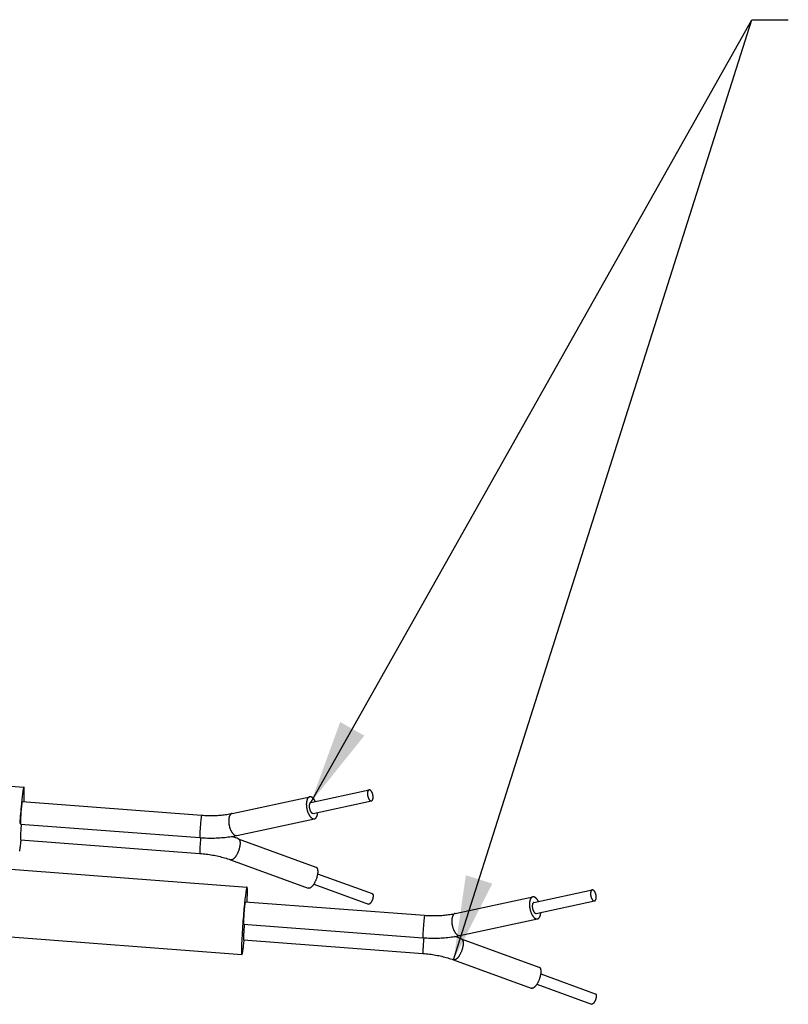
# Model space of a CAD drawing. Extents: x 0 to 1189, y 0 to 841.
# Tile 50 of 77: x 466 to 494, y 89 to 124. Entities that reach past the tile are written whole.
import ezdxf

# ---------------------------------------------------------------- set-up
doc = ezdxf.new("R2010")
doc.units = 0
doc.header["$LTSCALE"] = 65.395
doc.layers.get('0').update_dxf_attribs({"linetype": 'CONTINUOUS'})
doc.layers.add('mg_3d_BL7', color=7, linetype='CONTINUOUS')
doc.styles.get("Standard").update_dxf_attribs({"font": 'txt', "width": 0.8})
doc.dimstyles.get("Standard").update_dxf_attribs({"dimtxt": 3, "dimasz": 3, "dimexe": 2, "dimexo": 0, "dimtad": 1, "dimtxsty": 'STANDARD', "dimblk": '_ARROW_FILLED', "dimblk1": '_ARROW_FILLED', "dimblk2": '_ARROW_FILLED', "dimcen": 0.09, "dimazin": 3, "dimtol": 1, "dimtp": 0.01, "dimtm": 0.01, "dimtfac": 1, "dimtofl": 0, "dimtmove": 0, "dimatfit": 3, "dimtolj": 1})

# ---------------------------------------------------------------- blocks, each defined once
blk = doc.blocks.new('_ARROW_FILLED')
at = {"color": 0, "linetype": 'BYBLOCK'}
blk.add_solid([(0, 0), (-1, 0.167), (-1, -0.167)], dxfattribs=at)
blk = doc.blocks.new('MG_3D_BL7', base_point=(391.459, 121.842))
at = {"layer": 'mg_3d_BL7', "color": 2, "linetype": 'CONTINUOUS'}
for p, q in [((446.497, 98.599), (466.421, 97.089)), ((476.62, 96.546), (478.69, 96.989)), ((473.817, 96.151), (476.578, 96.742)), ((466.36, 96.572), (472.736, 96.088)), ((476.704, 96.155), (478.774, 96.598)), ((473.985, 95.369), (476.745, 95.959)), ((466.3, 95.774), (472.675, 95.291)), ((474.038, 95.254), (476.799, 94.245)), ((454.426, 95.042), (474.35, 93.533)), ((466.3, 95.214), (472.675, 94.731)), ((473.764, 94.503), (476.524, 93.493)), ((476.859, 94.01), (478.801, 93.3)), ((476.722, 93.634), (478.664, 92.924)), ((481.747, 92.594), (484.508, 93.185)), ((484.55, 92.99), (486.62, 93.433)), ((474.29, 93.015), (480.665, 92.532)), ((484.633, 92.599), (486.704, 93.042)), ((454.245, 92.649), (474.169, 91.14)), ((474.229, 92.217), (480.605, 91.734)), ((481.914, 91.812), (484.675, 92.403)), ((474.229, 91.657), (480.605, 91.174)), ((481.968, 91.697), (484.729, 90.688)), ((481.693, 90.946), (484.454, 89.937)), ((484.789, 90.453), (486.731, 89.744)), ((484.651, 90.078), (486.593, 89.368))]:
    blk.add_line(p, q, dxfattribs=at)
for points in [[(466.421, 97.089), (466.419, 97.089), (466.418, 97.089), (466.417, 97.088), (466.417, 97.087), (466.416, 97.086), (466.415, 97.085), (466.415, 97.083), (466.414, 97.082), (466.413, 97.081), (466.412, 97.077), (466.411, 97.073), (466.41, 97.07), (466.409, 97.066), (466.407, 97.062), (466.406, 97.058), (466.405, 97.054), (466.403, 97.047), (466.402, 97.04), (466.4, 97.032), (466.398, 97.025), (466.397, 97.017), (466.395, 97.009), (466.393, 96.994), (466.39, 96.979), (466.387, 96.963), (466.385, 96.948), (466.381, 96.922), (466.377, 96.896), (466.374, 96.87), (466.367, 96.824), (466.362, 96.778), (466.355, 96.722), (466.348, 96.666), (466.342, 96.61), (466.336, 96.554)], [(466.424, 96.567), (466.427, 96.621), (466.429, 96.676), (466.431, 96.73), (466.432, 96.784), (466.433, 96.829), (466.434, 96.874), (466.434, 96.899), (466.434, 96.925), (466.434, 96.95), (466.434, 96.965), (466.434, 96.98), (466.434, 96.995), (466.433, 97.01), (466.433, 97.017), (466.432, 97.025), (466.432, 97.032), (466.432, 97.039), (466.431, 97.046), (466.43, 97.053), (466.43, 97.058), (466.429, 97.062), (466.429, 97.066), (466.428, 97.069), (466.428, 97.073), (466.427, 97.076), (466.426, 97.08), (466.426, 97.081), (466.425, 97.083), (466.425, 97.084), (466.425, 97.086), (466.424, 97.087), (466.423, 97.088), (466.423, 97.088), (466.422, 97.089), (466.421, 97.089)], [(478.69, 96.989), (478.689, 96.989), (478.687, 96.988), (478.685, 96.988), (478.683, 96.987), (478.682, 96.987), (478.68, 96.986), (478.679, 96.985), (478.677, 96.984), (478.675, 96.983), (478.674, 96.982), (478.672, 96.981), (478.671, 96.98), (478.669, 96.979), (478.668, 96.977), (478.666, 96.976), (478.664, 96.974), (478.663, 96.973), (478.661, 96.971), (478.66, 96.969), (478.659, 96.967), (478.657, 96.965), (478.656, 96.964), (478.655, 96.962), (478.653, 96.96), (478.652, 96.958), (478.651, 96.956), (478.65, 96.954), (478.649, 96.952), (478.648, 96.95), (478.647, 96.947), (478.646, 96.945), (478.645, 96.943), (478.644, 96.94), (478.643, 96.936), (478.642, 96.933), (478.641, 96.93), (478.64, 96.926), (478.639, 96.923), (478.638, 96.919), (478.637, 96.916), (478.636, 96.912), (478.636, 96.909), (478.635, 96.905), (478.634, 96.902), (478.634, 96.898), (478.633, 96.895), (478.633, 96.891), (478.633, 96.888)], [(478.832, 96.7), (478.833, 96.708), (478.833, 96.717), (478.833, 96.725), (478.833, 96.734), (478.833, 96.742), (478.833, 96.751), (478.832, 96.76), (478.831, 96.768), (478.831, 96.777), (478.829, 96.785), (478.828, 96.794), (478.827, 96.802), (478.825, 96.811), (478.823, 96.82), (478.821, 96.828), (478.819, 96.837), (478.816, 96.845), (478.814, 96.854), (478.811, 96.862), (478.808, 96.87), (478.805, 96.878), (478.802, 96.886), (478.798, 96.894), (478.794, 96.902), (478.791, 96.909), (478.787, 96.916), (478.783, 96.923), (478.779, 96.93), (478.775, 96.936), (478.77, 96.942), (478.768, 96.946), (478.765, 96.95), (478.762, 96.954), (478.758, 96.958), (478.755, 96.961), (478.751, 96.965), (478.748, 96.968), (478.744, 96.971), (478.741, 96.973), (478.739, 96.975), (478.736, 96.977), (478.733, 96.979), (478.73, 96.981), (478.727, 96.982), (478.724, 96.984), (478.721, 96.985), (478.718, 96.986), (478.715, 96.988), (478.712, 96.988), (478.709, 96.989), (478.706, 96.99), (478.703, 96.99), (478.7, 96.99), (478.697, 96.99), (478.693, 96.99), (478.69, 96.989)], [(476.578, 96.742), (476.574, 96.741), (476.571, 96.74), (476.568, 96.739), (476.564, 96.738), (476.561, 96.736), (476.558, 96.735), (476.554, 96.733), (476.551, 96.731), (476.548, 96.729), (476.545, 96.727), (476.542, 96.725), (476.539, 96.723), (476.536, 96.721), (476.533, 96.718), (476.529, 96.715), (476.526, 96.711), (476.523, 96.708), (476.52, 96.705), (476.517, 96.701), (476.514, 96.697), (476.512, 96.694), (476.509, 96.69), (476.506, 96.686), (476.504, 96.682), (476.502, 96.678), (476.499, 96.673), (476.496, 96.667), (476.493, 96.662), (476.491, 96.656), (476.488, 96.651), (476.486, 96.645), (476.484, 96.64), (476.482, 96.634), (476.48, 96.628), (476.478, 96.622), (476.477, 96.616), (476.475, 96.609), (476.473, 96.601), (476.471, 96.593), (476.469, 96.586), (476.468, 96.578), (476.467, 96.57), (476.465, 96.562), (476.464, 96.555), (476.463, 96.547), (476.462, 96.539)], [(476.779, 96.58), (476.775, 96.588), (476.771, 96.596), (476.767, 96.604), (476.762, 96.611), (476.758, 96.619), (476.753, 96.626), (476.748, 96.634), (476.743, 96.641), (476.738, 96.648), (476.733, 96.655), (476.728, 96.661), (476.724, 96.666), (476.719, 96.672), (476.714, 96.677), (476.71, 96.683), (476.705, 96.688), (476.699, 96.693), (476.694, 96.698), (476.69, 96.701), (476.686, 96.705), (476.682, 96.709), (476.678, 96.712), (476.673, 96.715), (476.669, 96.718), (476.664, 96.721), (476.66, 96.724), (476.655, 96.727), (476.651, 96.729), (476.648, 96.731), (476.644, 96.732), (476.64, 96.734), (476.637, 96.736), (476.633, 96.737), (476.629, 96.738), (476.625, 96.739), (476.621, 96.74), (476.617, 96.741), (476.613, 96.742), (476.609, 96.743), (476.605, 96.743), (476.601, 96.743), (476.597, 96.744), (476.594, 96.744), (476.59, 96.743), (476.586, 96.743), (476.582, 96.742), (476.578, 96.742)], [(478.633, 96.888), (478.632, 96.879), (478.631, 96.871), (478.631, 96.862), (478.631, 96.854), (478.631, 96.845), (478.632, 96.837), (478.632, 96.828), (478.633, 96.819), (478.634, 96.811), (478.635, 96.802), (478.636, 96.794), (478.638, 96.785), (478.64, 96.777), (478.641, 96.768), (478.644, 96.759), (478.646, 96.751), (478.648, 96.742), (478.651, 96.734), (478.653, 96.726), (478.656, 96.717), (478.66, 96.709), (478.663, 96.701), (478.667, 96.693), (478.67, 96.685), (478.674, 96.678), (478.678, 96.671), (478.681, 96.665), (478.685, 96.658), (478.69, 96.651), (478.694, 96.645), (478.697, 96.641), (478.7, 96.637), (478.703, 96.634), (478.706, 96.63), (478.709, 96.626), (478.713, 96.623), (478.717, 96.619), (478.721, 96.616), (478.723, 96.614), (478.726, 96.612), (478.729, 96.61), (478.731, 96.608), (478.734, 96.607), (478.737, 96.605), (478.74, 96.604), (478.743, 96.602), (478.746, 96.601), (478.749, 96.6), (478.752, 96.599), (478.755, 96.598), (478.759, 96.598), (478.762, 96.597), (478.765, 96.597), (478.768, 96.597), (478.771, 96.598), (478.774, 96.598)], [(478.774, 96.598), (478.776, 96.599), (478.778, 96.599), (478.779, 96.6), (478.781, 96.6), (478.783, 96.601), (478.784, 96.602), (478.786, 96.603), (478.788, 96.603), (478.789, 96.604), (478.791, 96.605), (478.792, 96.606), (478.794, 96.608), (478.795, 96.609), (478.797, 96.61), (478.798, 96.612), (478.8, 96.613), (478.802, 96.615), (478.803, 96.617), (478.805, 96.618), (478.806, 96.62), (478.807, 96.622), (478.809, 96.624), (478.81, 96.626), (478.811, 96.628), (478.812, 96.63), (478.813, 96.632), (478.814, 96.634), (478.815, 96.636), (478.816, 96.638), (478.817, 96.64), (478.818, 96.642), (478.819, 96.644), (478.82, 96.648), (478.822, 96.651), (478.823, 96.654), (478.824, 96.658), (478.825, 96.661), (478.826, 96.665), (478.827, 96.668), (478.827, 96.672), (478.828, 96.675), (478.829, 96.679), (478.83, 96.682), (478.83, 96.686), (478.831, 96.689), (478.831, 96.693), (478.831, 96.696), (478.832, 96.7)], [(466.33, 96.373), (466.325, 96.323), (466.321, 96.273), (466.316, 96.223), (466.312, 96.173), (466.309, 96.122), (466.305, 96.07), (466.302, 96.022), (466.3, 95.974), (466.298, 95.947), (466.297, 95.919), (466.296, 95.891), (466.296, 95.874), (466.295, 95.857), (466.295, 95.842), (466.295, 95.828), (466.295, 95.82), (466.295, 95.812), (466.295, 95.805), (466.295, 95.8), (466.296, 95.796), (466.296, 95.792), (466.296, 95.788), (466.296, 95.785), (466.297, 95.783), (466.297, 95.781), (466.297, 95.779), (466.298, 95.777), (466.298, 95.777), (466.298, 95.776), (466.298, 95.775), (466.299, 95.774), (466.299, 95.774), (466.3, 95.774)], [(466.36, 96.572), (466.36, 96.572), (466.359, 96.571), (466.359, 96.571), (466.359, 96.571), (466.358, 96.57), (466.358, 96.57), (466.358, 96.569), (466.358, 96.569), (466.358, 96.568), (466.357, 96.567), (466.357, 96.565), (466.356, 96.564), (466.356, 96.563), (466.355, 96.561), (466.355, 96.56), (466.355, 96.558), (466.354, 96.556), (466.353, 96.553), (466.353, 96.55), (466.352, 96.547), (466.352, 96.544), (466.351, 96.542), (466.35, 96.536), (466.349, 96.53), (466.348, 96.524), (466.347, 96.519), (466.346, 96.509), (466.345, 96.499), (466.343, 96.49), (466.341, 96.472), (466.339, 96.455), (466.336, 96.435), (466.334, 96.414), (466.33, 96.373)], [(476.462, 96.539), (476.461, 96.522), (476.46, 96.505), (476.459, 96.488), (476.459, 96.47), (476.46, 96.453), (476.46, 96.436), (476.462, 96.419), (476.463, 96.402), (476.465, 96.385), (476.467, 96.368), (476.47, 96.351), (476.473, 96.334), (476.477, 96.316), (476.48, 96.298), (476.485, 96.281), (476.489, 96.263), (476.494, 96.246), (476.5, 96.229), (476.505, 96.213), (476.511, 96.197), (476.517, 96.18), (476.524, 96.165), (476.531, 96.149), (476.538, 96.133), (476.544, 96.121), (476.55, 96.11), (476.557, 96.098), (476.563, 96.087), (476.57, 96.075), (476.578, 96.064), (476.585, 96.053), (476.592, 96.044), (476.599, 96.036), (476.606, 96.027), (476.614, 96.019), (476.622, 96.011), (476.63, 96.003), (476.638, 95.995), (476.644, 95.991), (476.649, 95.987), (476.655, 95.982), (476.661, 95.978), (476.667, 95.975), (476.673, 95.971), (476.68, 95.968), (476.686, 95.966), (476.693, 95.963), (476.699, 95.962), (476.704, 95.96), (476.71, 95.959), (476.716, 95.958), (476.722, 95.958), (476.728, 95.958), (476.734, 95.958), (476.74, 95.958), (476.745, 95.959)], [(476.562, 96.445), (476.561, 96.436), (476.561, 96.428), (476.561, 96.419), (476.561, 96.411), (476.561, 96.402), (476.561, 96.393), (476.562, 96.385), (476.562, 96.376), (476.563, 96.368), (476.565, 96.359), (476.566, 96.351), (476.567, 96.342), (476.569, 96.333), (476.571, 96.325), (476.573, 96.316), (476.575, 96.308), (476.578, 96.299), (476.58, 96.291), (476.583, 96.283), (476.586, 96.274), (476.589, 96.266), (476.592, 96.258), (476.596, 96.25), (476.6, 96.242), (476.603, 96.235), (476.607, 96.228), (476.611, 96.221), (476.615, 96.215), (476.619, 96.208), (476.623, 96.202), (476.626, 96.198), (476.629, 96.194), (476.632, 96.19), (476.636, 96.187), (476.639, 96.183), (476.642, 96.18), (476.646, 96.176), (476.65, 96.173), (476.653, 96.171), (476.655, 96.169), (476.658, 96.167), (476.661, 96.165), (476.664, 96.164), (476.667, 96.162), (476.67, 96.161), (476.673, 96.159), (476.676, 96.158), (476.679, 96.157), (476.682, 96.156), (476.685, 96.155), (476.688, 96.155), (476.691, 96.154), (476.694, 96.154), (476.697, 96.154), (476.7, 96.155), (476.704, 96.155)], [(476.62, 96.546), (476.618, 96.546), (476.616, 96.545), (476.615, 96.545), (476.613, 96.544), (476.611, 96.543), (476.61, 96.543), (476.608, 96.542), (476.606, 96.541), (476.605, 96.54), (476.603, 96.539), (476.602, 96.538), (476.6, 96.537), (476.599, 96.536), (476.597, 96.534), (476.596, 96.533), (476.594, 96.531), (476.592, 96.529), (476.591, 96.528), (476.589, 96.526), (476.588, 96.524), (476.587, 96.522), (476.585, 96.52), (476.584, 96.519), (476.583, 96.517), (476.582, 96.515), (476.581, 96.513), (476.58, 96.511), (476.579, 96.508), (476.578, 96.506), (476.577, 96.504), (476.576, 96.502), (476.575, 96.5), (476.573, 96.497), (476.572, 96.493), (476.571, 96.49), (476.57, 96.487), (476.569, 96.483), (476.568, 96.48), (476.567, 96.476), (476.566, 96.473), (476.566, 96.469), (476.565, 96.466), (476.564, 96.462), (476.564, 96.459), (476.563, 96.455), (476.563, 96.452), (476.562, 96.448), (476.562, 96.445)], [(472.736, 96.088), (472.735, 96.088), (472.735, 96.088), (472.735, 96.088), (472.734, 96.088), (472.734, 96.087), (472.734, 96.087), (472.734, 96.086), (472.733, 96.086), (472.733, 96.085), (472.733, 96.084), (472.732, 96.082), (472.732, 96.081), (472.731, 96.08), (472.731, 96.078), (472.731, 96.077), (472.73, 96.075), (472.73, 96.073), (472.729, 96.07), (472.728, 96.067), (472.728, 96.064), (472.727, 96.061), (472.727, 96.059), (472.726, 96.053), (472.725, 96.047), (472.724, 96.041), (472.723, 96.036), (472.722, 96.026), (472.72, 96.016), (472.719, 96.007), (472.717, 95.989), (472.715, 95.972), (472.712, 95.952), (472.71, 95.931), (472.706, 95.89)], [(472.736, 96.088), (472.792, 96.085), (472.848, 96.081), (472.905, 96.079), (472.961, 96.077), (473.017, 96.076), (473.074, 96.076), (473.13, 96.077), (473.187, 96.078), (473.243, 96.08), (473.299, 96.083), (473.347, 96.086), (473.394, 96.09), (473.442, 96.094), (473.489, 96.099), (473.536, 96.104), (473.583, 96.11), (473.63, 96.117), (473.677, 96.124), (473.724, 96.133), (473.771, 96.141), (473.817, 96.151)], [(473.702, 95.948), (473.7, 95.931), (473.699, 95.914), (473.699, 95.897), (473.699, 95.88), (473.699, 95.862), (473.7, 95.845), (473.701, 95.828), (473.702, 95.811), (473.704, 95.794), (473.707, 95.777), (473.709, 95.76), (473.712, 95.743), (473.716, 95.725), (473.72, 95.708), (473.724, 95.69), (473.728, 95.673), (473.733, 95.655), (473.739, 95.638), (473.744, 95.622), (473.75, 95.606), (473.756, 95.59), (473.763, 95.574), (473.77, 95.558), (473.777, 95.542), (473.783, 95.531), (473.789, 95.519), (473.796, 95.507), (473.803, 95.496), (473.81, 95.485), (473.817, 95.473), (473.825, 95.463), (473.831, 95.454), (473.838, 95.445), (473.846, 95.436), (473.853, 95.428), (473.861, 95.42), (473.869, 95.412), (473.878, 95.405), (473.883, 95.4), (473.889, 95.396), (473.894, 95.392), (473.9, 95.388), (473.906, 95.384), (473.913, 95.381), (473.919, 95.378), (473.926, 95.375), (473.932, 95.372), (473.938, 95.371), (473.944, 95.369), (473.95, 95.368), (473.955, 95.367), (473.961, 95.367), (473.967, 95.367), (473.973, 95.367), (473.979, 95.368), (473.985, 95.369)], [(473.817, 96.151), (473.814, 96.15), (473.81, 96.149), (473.807, 96.148), (473.803, 96.147), (473.8, 96.145), (473.797, 96.144), (473.794, 96.142), (473.79, 96.14), (473.787, 96.139), (473.784, 96.137), (473.781, 96.134), (473.778, 96.132), (473.775, 96.13), (473.772, 96.127), (473.769, 96.124), (473.765, 96.121), (473.762, 96.117), (473.759, 96.114), (473.756, 96.11), (473.753, 96.107), (473.751, 96.103), (473.748, 96.099), (473.746, 96.095), (473.743, 96.091), (473.741, 96.087), (473.738, 96.082), (473.735, 96.077), (473.733, 96.071), (473.73, 96.066), (473.728, 96.06), (473.725, 96.054), (473.723, 96.049), (473.721, 96.043), (473.719, 96.037), (473.718, 96.031), (473.716, 96.026), (473.714, 96.018), (473.712, 96.01), (473.71, 96.003), (473.709, 95.995), (473.707, 95.987), (473.706, 95.979), (473.705, 95.972), (473.704, 95.964), (473.703, 95.956), (473.702, 95.948)], [(476.745, 95.959), (476.749, 95.96), (476.752, 95.961), (476.756, 95.962), (476.759, 95.964), (476.763, 95.965), (476.766, 95.967), (476.769, 95.968), (476.772, 95.97), (476.775, 95.972), (476.778, 95.974), (476.781, 95.976), (476.784, 95.978), (476.787, 95.98), (476.791, 95.983), (476.794, 95.987), (476.797, 95.99), (476.8, 95.993), (476.803, 95.997), (476.806, 96), (476.809, 96.004), (476.812, 96.008), (476.814, 96.011), (476.817, 96.015), (476.819, 96.019), (476.822, 96.023), (476.825, 96.028), (476.827, 96.034), (476.83, 96.039), (476.833, 96.045), (476.835, 96.05), (476.837, 96.056), (476.839, 96.062), (476.841, 96.067), (476.843, 96.073), (476.845, 96.079), (476.847, 96.085), (476.849, 96.093), (476.851, 96.1), (476.852, 96.108), (476.854, 96.116), (476.855, 96.123), (476.857, 96.131), (476.858, 96.139), (476.859, 96.147), (476.86, 96.155), (476.861, 96.162)], [(466.319, 95.696), (466.315, 95.652), (466.312, 95.608), (466.309, 95.564), (466.306, 95.52), (466.303, 95.479), (466.301, 95.437), (466.299, 95.4), (466.297, 95.362), (466.297, 95.342), (466.296, 95.321), (466.295, 95.3), (466.295, 95.284), (466.295, 95.269), (466.295, 95.253), (466.295, 95.245), (466.296, 95.236), (466.296, 95.232), (466.296, 95.228), (466.297, 95.224), (466.297, 95.222), (466.297, 95.22), (466.297, 95.218), (466.298, 95.216), (466.298, 95.216), (466.298, 95.215), (466.299, 95.214), (466.299, 95.214), (466.3, 95.214)], [(472.706, 95.89), (472.701, 95.84), (472.696, 95.79), (472.692, 95.74), (472.688, 95.69), (472.684, 95.639), (472.681, 95.587), (472.678, 95.539), (472.675, 95.491), (472.674, 95.463), (472.673, 95.436), (472.672, 95.408), (472.671, 95.391), (472.671, 95.374), (472.671, 95.359), (472.671, 95.345), (472.671, 95.337), (472.671, 95.329), (472.671, 95.322), (472.671, 95.317), (472.671, 95.313), (472.672, 95.309), (472.672, 95.305), (472.672, 95.302), (472.672, 95.3), (472.673, 95.297), (472.673, 95.294), (472.673, 95.294), (472.674, 95.293), (472.674, 95.292), (472.674, 95.291), (472.675, 95.291), (472.675, 95.291)], [(472.7, 95.27), (472.696, 95.223), (472.692, 95.176), (472.688, 95.128), (472.684, 95.081), (472.681, 95.035), (472.678, 94.988), (472.676, 94.946), (472.674, 94.903), (472.673, 94.879), (472.672, 94.855), (472.671, 94.831), (472.671, 94.813), (472.671, 94.795), (472.671, 94.777), (472.671, 94.767), (472.671, 94.757), (472.671, 94.752), (472.672, 94.747), (472.672, 94.743), (472.672, 94.741), (472.673, 94.738), (472.673, 94.736), (472.673, 94.734), (472.674, 94.733), (472.674, 94.732), (472.674, 94.731), (472.675, 94.731), (472.675, 94.731)], [(472.675, 95.291), (472.743, 95.286), (472.811, 95.282), (472.879, 95.279), (472.947, 95.277), (473.015, 95.276), (473.076, 95.276), (473.137, 95.277), (473.198, 95.278), (473.259, 95.28), (473.32, 95.283), (473.381, 95.286), (473.442, 95.291), (473.503, 95.296), (473.563, 95.302), (473.624, 95.309), (473.685, 95.316), (473.745, 95.325), (473.805, 95.335), (473.865, 95.345), (473.925, 95.356), (473.985, 95.369)], [(474.038, 95.254), (474.041, 95.253), (474.044, 95.251), (474.047, 95.25), (474.05, 95.248), (474.052, 95.247), (474.055, 95.245), (474.057, 95.243), (474.06, 95.241), (474.062, 95.238), (474.064, 95.236), (474.067, 95.234), (474.069, 95.231), (474.071, 95.229), (474.073, 95.226), (474.075, 95.222), (474.077, 95.219), (474.079, 95.216), (474.081, 95.212), (474.083, 95.208), (474.085, 95.205), (474.086, 95.201), (474.088, 95.197), (474.089, 95.194), (474.09, 95.19), (474.091, 95.186), (474.093, 95.182), (474.094, 95.176), (474.096, 95.17), (474.097, 95.165), (474.098, 95.159), (474.099, 95.153), (474.1, 95.147), (474.101, 95.141), (474.101, 95.135), (474.102, 95.129), (474.102, 95.123), (474.103, 95.117), (474.103, 95.109), (474.103, 95.101), (474.103, 95.093), (474.103, 95.085), (474.103, 95.076), (474.103, 95.068), (474.102, 95.06), (474.102, 95.052), (474.101, 95.044), (474.1, 95.036)], [(466.27, 94.807), (466.272, 94.821), (466.276, 94.844), (466.279, 94.867), (466.283, 94.89), (466.286, 94.917), (466.29, 94.944), (466.294, 94.972), (466.3, 95.022), (466.306, 95.072), (466.312, 95.122), (466.317, 95.172)], [(474.1, 95.036), (474.098, 95.018), (474.096, 95), (474.093, 94.981), (474.089, 94.963), (474.085, 94.945), (474.081, 94.927), (474.076, 94.909), (474.071, 94.891), (474.066, 94.873), (474.06, 94.856), (474.054, 94.838), (474.047, 94.818), (474.04, 94.798), (474.031, 94.778), (474.023, 94.759), (474.014, 94.739), (474.007, 94.724), (473.999, 94.709), (473.991, 94.694), (473.983, 94.68), (473.974, 94.665), (473.966, 94.651), (473.958, 94.638), (473.949, 94.626), (473.94, 94.614), (473.932, 94.602), (473.922, 94.59), (473.913, 94.579), (473.906, 94.571), (473.898, 94.563), (473.891, 94.555), (473.883, 94.548), (473.875, 94.541), (473.867, 94.534), (473.859, 94.528), (473.854, 94.524), (473.848, 94.52), (473.843, 94.517), (473.837, 94.514), (473.832, 94.511), (473.826, 94.508), (473.82, 94.505), (473.814, 94.503), (473.808, 94.502), (473.803, 94.501), (473.798, 94.5), (473.793, 94.499), (473.788, 94.499), (473.783, 94.499), (473.778, 94.499), (473.773, 94.5), (473.768, 94.501), (473.764, 94.503)], [(472.675, 94.731), (472.733, 94.726), (472.79, 94.721), (472.847, 94.714), (472.904, 94.707), (472.961, 94.7), (473.015, 94.692), (473.07, 94.683), (473.124, 94.673), (473.179, 94.663), (473.233, 94.652), (473.287, 94.641), (473.341, 94.629), (473.394, 94.616), (473.448, 94.602), (473.501, 94.587), (473.554, 94.572), (473.607, 94.556), (473.659, 94.539), (473.712, 94.521), (473.764, 94.503)], [(476.799, 94.245), (476.802, 94.244), (476.805, 94.242), (476.808, 94.241), (476.81, 94.239), (476.813, 94.237), (476.816, 94.236), (476.818, 94.234), (476.821, 94.232), (476.823, 94.229), (476.825, 94.227), (476.827, 94.225), (476.829, 94.222), (476.831, 94.22), (476.834, 94.217), (476.836, 94.213), (476.838, 94.21), (476.84, 94.206), (476.842, 94.203), (476.844, 94.199), (476.845, 94.196), (476.847, 94.192), (476.848, 94.188), (476.85, 94.184), (476.851, 94.181), (476.852, 94.177), (476.853, 94.173), (476.855, 94.167), (476.856, 94.161), (476.858, 94.155), (476.859, 94.149), (476.86, 94.144), (476.861, 94.138), (476.861, 94.132), (476.862, 94.126), (476.863, 94.12), (476.863, 94.114), (476.863, 94.107), (476.864, 94.099), (476.864, 94.091), (476.864, 94.083), (476.864, 94.075), (476.864, 94.067), (476.863, 94.059), (476.863, 94.051), (476.862, 94.043), (476.862, 94.035), (476.861, 94.027)], [(476.861, 94.027), (476.859, 94.009), (476.856, 93.99), (476.853, 93.972), (476.85, 93.954), (476.846, 93.936), (476.842, 93.918), (476.837, 93.9), (476.832, 93.882), (476.827, 93.864), (476.821, 93.846), (476.815, 93.829), (476.808, 93.809), (476.8, 93.789), (476.792, 93.769), (476.784, 93.75), (476.775, 93.73), (476.767, 93.715), (476.76, 93.7), (476.752, 93.685), (476.744, 93.671), (476.735, 93.656), (476.726, 93.642), (476.718, 93.629), (476.71, 93.617), (476.701, 93.604), (476.692, 93.593), (476.683, 93.581), (476.673, 93.569), (476.666, 93.561), (476.659, 93.554), (476.652, 93.546), (476.644, 93.539), (476.636, 93.532), (476.628, 93.525), (476.619, 93.518), (476.614, 93.515), (476.609, 93.511), (476.604, 93.508), (476.598, 93.504), (476.592, 93.501), (476.587, 93.499), (476.581, 93.496), (476.575, 93.494), (476.569, 93.492), (476.564, 93.491), (476.559, 93.491), (476.554, 93.49), (476.549, 93.49), (476.544, 93.49), (476.539, 93.49), (476.534, 93.491), (476.529, 93.492), (476.524, 93.493)], [(474.35, 93.533), (474.349, 93.533), (474.348, 93.532), (474.347, 93.532), (474.346, 93.531), (474.346, 93.529), (474.345, 93.528), (474.344, 93.527), (474.344, 93.525), (474.343, 93.524), (474.342, 93.52), (474.341, 93.517), (474.339, 93.513), (474.338, 93.51), (474.337, 93.506), (474.336, 93.501), (474.335, 93.497), (474.333, 93.49), (474.331, 93.483), (474.33, 93.476), (474.328, 93.468), (474.327, 93.461), (474.325, 93.453), (474.322, 93.437), (474.32, 93.422), (474.317, 93.407), (474.315, 93.391), (474.311, 93.366), (474.307, 93.34), (474.303, 93.314), (474.297, 93.268), (474.291, 93.221), (474.285, 93.166), (474.278, 93.11), (474.272, 93.054), (474.266, 92.998)], [(474.354, 93.01), (474.356, 93.065), (474.359, 93.119), (474.36, 93.173), (474.362, 93.228), (474.363, 93.273), (474.364, 93.318), (474.364, 93.343), (474.364, 93.368), (474.364, 93.393), (474.364, 93.408), (474.364, 93.423), (474.363, 93.438), (474.363, 93.453), (474.363, 93.461), (474.362, 93.468), (474.362, 93.476), (474.361, 93.483), (474.361, 93.49), (474.36, 93.497), (474.36, 93.501), (474.359, 93.505), (474.359, 93.509), (474.358, 93.513), (474.357, 93.516), (474.357, 93.52), (474.356, 93.523), (474.356, 93.525), (474.355, 93.526), (474.355, 93.528), (474.354, 93.529), (474.354, 93.53), (474.353, 93.531), (474.352, 93.532), (474.351, 93.532), (474.35, 93.533)], [(478.832, 93.191), (478.831, 93.182), (478.83, 93.173), (478.828, 93.164), (478.826, 93.155), (478.824, 93.146), (478.822, 93.137), (478.82, 93.128), (478.817, 93.119), (478.815, 93.11), (478.812, 93.101), (478.809, 93.092), (478.806, 93.083), (478.802, 93.074), (478.799, 93.066), (478.795, 93.057), (478.791, 93.048), (478.787, 93.04), (478.783, 93.031), (478.779, 93.023), (478.774, 93.015), (478.77, 93.007), (478.765, 92.999), (478.76, 92.992), (478.756, 92.986), (478.752, 92.98), (478.747, 92.974), (478.743, 92.968), (478.738, 92.962), (478.735, 92.959), (478.732, 92.955), (478.729, 92.952), (478.726, 92.949), (478.722, 92.946), (478.719, 92.943), (478.715, 92.94), (478.711, 92.937), (478.709, 92.935), (478.707, 92.934), (478.704, 92.932), (478.702, 92.931), (478.699, 92.93), (478.697, 92.928), (478.694, 92.927), (478.692, 92.926), (478.689, 92.925), (478.687, 92.924), (478.684, 92.924), (478.681, 92.923), (478.679, 92.923), (478.676, 92.923), (478.674, 92.923), (478.671, 92.923), (478.669, 92.923), (478.666, 92.924), (478.664, 92.924)], [(478.801, 93.3), (478.802, 93.299), (478.804, 93.299), (478.805, 93.298), (478.806, 93.297), (478.808, 93.297), (478.809, 93.296), (478.81, 93.295), (478.811, 93.294), (478.812, 93.293), (478.814, 93.291), (478.815, 93.29), (478.816, 93.289), (478.817, 93.288), (478.818, 93.286), (478.819, 93.285), (478.819, 93.284), (478.82, 93.282), (478.821, 93.281), (478.822, 93.28), (478.823, 93.278), (478.823, 93.277), (478.824, 93.275), (478.825, 93.273), (478.825, 93.272), (478.826, 93.27), (478.827, 93.269), (478.827, 93.267), (478.828, 93.266), (478.828, 93.264), (478.829, 93.262), (478.829, 93.259), (478.83, 93.257), (478.831, 93.254), (478.831, 93.252), (478.831, 93.249), (478.832, 93.246), (478.832, 93.244), (478.832, 93.241), (478.833, 93.239), (478.833, 93.236), (478.833, 93.234), (478.833, 93.231), (478.833, 93.227), (478.833, 93.223), (478.833, 93.218), (478.833, 93.214), (478.833, 93.209), (478.833, 93.205), (478.833, 93.2), (478.832, 93.196), (478.832, 93.191)], [(484.508, 93.185), (484.504, 93.184), (484.501, 93.183), (484.497, 93.182), (484.494, 93.181), (484.491, 93.18), (484.487, 93.178), (484.484, 93.176), (484.481, 93.175), (484.478, 93.173), (484.475, 93.171), (484.472, 93.169), (484.469, 93.167), (484.466, 93.164), (484.462, 93.161), (484.459, 93.158), (484.456, 93.155), (484.453, 93.152), (484.45, 93.148), (484.447, 93.145), (484.444, 93.141), (484.441, 93.137), (484.439, 93.133), (484.436, 93.13), (484.434, 93.126), (484.431, 93.122), (484.429, 93.116), (484.426, 93.111), (484.423, 93.105), (484.421, 93.1), (484.418, 93.094), (484.416, 93.089), (484.414, 93.083), (484.412, 93.077), (484.41, 93.071), (484.408, 93.066), (484.406, 93.06), (484.404, 93.052), (484.402, 93.045), (484.401, 93.037), (484.399, 93.029), (484.398, 93.021), (484.396, 93.014), (484.395, 93.006), (484.394, 92.998), (484.393, 92.99), (484.392, 92.982)], [(484.709, 93.024), (484.705, 93.032), (484.701, 93.039), (484.696, 93.047), (484.692, 93.055), (484.687, 93.062), (484.683, 93.07), (484.678, 93.077), (484.673, 93.084), (484.668, 93.092), (484.662, 93.099), (484.658, 93.104), (484.653, 93.11), (484.649, 93.115), (484.644, 93.121), (484.639, 93.126), (484.634, 93.131), (484.629, 93.136), (484.624, 93.141), (484.62, 93.145), (484.616, 93.149), (484.612, 93.152), (484.607, 93.155), (484.603, 93.159), (484.599, 93.162), (484.594, 93.165), (484.589, 93.168), (484.585, 93.171), (484.581, 93.172), (484.577, 93.174), (484.574, 93.176), (484.57, 93.177), (484.566, 93.179), (484.562, 93.18), (484.559, 93.182), (484.555, 93.183), (484.551, 93.184), (484.547, 93.185), (484.543, 93.185), (484.539, 93.186), (484.535, 93.187), (484.531, 93.187), (484.527, 93.187), (484.523, 93.187), (484.519, 93.187), (484.515, 93.186), (484.512, 93.186), (484.508, 93.185)], [(486.562, 93.331), (486.562, 93.323), (486.561, 93.314), (486.561, 93.306), (486.561, 93.297), (486.561, 93.289), (486.561, 93.28), (486.562, 93.271), (486.563, 93.263), (486.564, 93.254), (486.565, 93.246), (486.566, 93.237), (486.568, 93.229), (486.569, 93.22), (486.571, 93.211), (486.573, 93.203), (486.575, 93.194), (486.578, 93.186), (486.58, 93.177), (486.583, 93.169), (486.586, 93.161), (486.589, 93.153), (486.593, 93.145), (486.596, 93.136), (486.6, 93.129), (486.604, 93.122), (486.607, 93.115), (486.611, 93.108), (486.615, 93.101), (486.619, 93.095), (486.624, 93.089), (486.627, 93.085), (486.63, 93.081), (486.633, 93.077), (486.636, 93.073), (486.639, 93.07), (486.643, 93.066), (486.646, 93.063), (486.65, 93.06), (486.653, 93.058), (486.656, 93.056), (486.658, 93.054), (486.661, 93.052), (486.664, 93.05), (486.667, 93.049), (486.67, 93.047), (486.673, 93.046), (486.676, 93.044), (486.679, 93.043), (486.682, 93.043), (486.685, 93.042), (486.688, 93.041), (486.691, 93.041), (486.695, 93.041), (486.698, 93.041), (486.701, 93.041), (486.704, 93.042)], [(486.62, 93.433), (486.618, 93.432), (486.617, 93.432), (486.615, 93.431), (486.613, 93.431), (486.612, 93.43), (486.61, 93.429), (486.608, 93.428), (486.607, 93.427), (486.605, 93.427), (486.604, 93.426), (486.602, 93.425), (486.601, 93.423), (486.599, 93.422), (486.597, 93.421), (486.596, 93.419), (486.594, 93.418), (486.593, 93.416), (486.591, 93.414), (486.59, 93.413), (486.588, 93.411), (486.587, 93.409), (486.586, 93.407), (486.584, 93.405), (486.583, 93.403), (486.582, 93.401), (486.581, 93.399), (486.58, 93.397), (486.579, 93.395), (486.578, 93.393), (486.577, 93.391), (486.576, 93.389), (486.575, 93.387), (486.574, 93.383), (486.573, 93.38), (486.571, 93.377), (486.57, 93.373), (486.569, 93.37), (486.568, 93.366), (486.568, 93.363), (486.567, 93.359), (486.566, 93.356), (486.565, 93.352), (486.565, 93.349), (486.564, 93.345), (486.564, 93.342), (486.563, 93.338), (486.563, 93.335), (486.562, 93.331)], [(486.762, 93.143), (486.762, 93.152), (486.763, 93.16), (486.763, 93.169), (486.763, 93.177), (486.763, 93.186), (486.763, 93.194), (486.762, 93.203), (486.761, 93.212), (486.76, 93.22), (486.759, 93.229), (486.758, 93.237), (486.756, 93.246), (486.755, 93.254), (486.753, 93.263), (486.751, 93.272), (486.749, 93.28), (486.746, 93.289), (486.744, 93.297), (486.741, 93.305), (486.738, 93.314), (486.735, 93.322), (486.731, 93.33), (486.728, 93.338), (486.724, 93.346), (486.72, 93.353), (486.717, 93.36), (486.713, 93.366), (486.709, 93.373), (486.705, 93.379), (486.7, 93.386), (486.697, 93.39), (486.694, 93.394), (486.691, 93.397), (486.688, 93.401), (486.685, 93.405), (486.681, 93.408), (486.678, 93.412), (486.674, 93.415), (486.671, 93.417), (486.668, 93.419), (486.666, 93.421), (486.663, 93.423), (486.66, 93.424), (486.657, 93.426), (486.654, 93.427), (486.651, 93.429), (486.648, 93.43), (486.645, 93.431), (486.642, 93.432), (486.639, 93.433), (486.636, 93.433), (486.633, 93.434), (486.629, 93.434), (486.626, 93.434), (486.623, 93.433), (486.62, 93.433)], [(486.704, 93.042), (486.706, 93.042), (486.707, 93.043), (486.709, 93.043), (486.711, 93.044), (486.712, 93.044), (486.714, 93.045), (486.716, 93.046), (486.717, 93.047), (486.719, 93.048), (486.72, 93.049), (486.722, 93.05), (486.723, 93.051), (486.725, 93.052), (486.726, 93.054), (486.728, 93.055), (486.73, 93.057), (486.731, 93.058), (486.733, 93.06), (486.734, 93.062), (486.736, 93.064), (486.737, 93.065), (486.738, 93.067), (486.74, 93.069), (486.741, 93.071), (486.742, 93.073), (486.743, 93.075), (486.744, 93.077), (486.745, 93.079), (486.746, 93.081), (486.747, 93.084), (486.748, 93.086), (486.749, 93.088), (486.75, 93.091), (486.751, 93.094), (486.753, 93.098), (486.754, 93.101), (486.755, 93.105), (486.756, 93.108), (486.756, 93.112), (486.757, 93.115), (486.758, 93.119), (486.759, 93.122), (486.759, 93.125), (486.76, 93.129), (486.76, 93.132), (486.761, 93.136), (486.761, 93.14), (486.762, 93.143)], [(474.26, 92.816), (474.255, 92.766), (474.25, 92.717), (474.246, 92.667), (474.242, 92.617), (474.238, 92.565), (474.235, 92.514), (474.232, 92.466), (474.229, 92.418), (474.228, 92.39), (474.227, 92.362), (474.226, 92.335), (474.225, 92.318), (474.225, 92.3), (474.225, 92.286), (474.225, 92.271), (474.225, 92.264), (474.225, 92.256), (474.225, 92.248), (474.225, 92.244), (474.225, 92.239), (474.226, 92.235), (474.226, 92.231), (474.226, 92.229), (474.226, 92.226), (474.227, 92.225), (474.227, 92.223), (474.227, 92.221), (474.228, 92.22), (474.228, 92.219), (474.228, 92.218), (474.228, 92.218), (474.229, 92.217), (474.229, 92.217)], [(474.29, 93.015), (474.289, 93.015), (474.289, 93.015), (474.289, 93.015), (474.288, 93.014), (474.288, 93.014), (474.288, 93.013), (474.288, 93.013), (474.287, 93.012), (474.287, 93.012), (474.287, 93.01), (474.286, 93.009), (474.286, 93.008), (474.286, 93.006), (474.285, 93.005), (474.285, 93.003), (474.284, 93.002), (474.284, 92.999), (474.283, 92.996), (474.282, 92.994), (474.282, 92.991), (474.281, 92.988), (474.281, 92.985), (474.28, 92.979), (474.279, 92.973), (474.278, 92.968), (474.277, 92.962), (474.276, 92.952), (474.274, 92.943), (474.273, 92.933), (474.271, 92.916), (474.269, 92.899), (474.266, 92.878), (474.264, 92.857), (474.26, 92.816)], [(484.392, 92.982), (484.391, 92.965), (484.39, 92.948), (484.389, 92.931), (484.389, 92.914), (484.389, 92.897), (484.39, 92.88), (484.391, 92.862), (484.393, 92.845), (484.395, 92.828), (484.397, 92.811), (484.4, 92.794), (484.403, 92.777), (484.406, 92.759), (484.41, 92.742), (484.414, 92.724), (484.419, 92.707), (484.424, 92.69), (484.429, 92.672), (484.435, 92.656), (484.441, 92.64), (484.447, 92.624), (484.453, 92.608), (484.46, 92.592), (484.468, 92.577), (484.474, 92.565), (484.48, 92.553), (484.486, 92.541), (484.493, 92.53), (484.5, 92.519), (484.507, 92.508), (484.515, 92.497), (484.522, 92.488), (484.529, 92.479), (484.536, 92.47), (484.544, 92.462), (484.551, 92.454), (484.56, 92.446), (484.568, 92.439), (484.574, 92.434), (484.579, 92.43), (484.585, 92.426), (484.591, 92.422), (484.597, 92.418), (484.603, 92.415), (484.609, 92.412), (484.616, 92.409), (484.623, 92.407), (484.628, 92.405), (484.634, 92.404), (484.64, 92.402), (484.646, 92.402), (484.652, 92.401), (484.658, 92.401), (484.664, 92.401), (484.669, 92.402), (484.675, 92.403)], [(484.492, 92.888), (484.491, 92.88), (484.491, 92.871), (484.49, 92.863), (484.49, 92.854), (484.49, 92.845), (484.491, 92.837), (484.491, 92.828), (484.492, 92.82), (484.493, 92.811), (484.494, 92.803), (484.496, 92.794), (484.497, 92.786), (484.499, 92.777), (484.501, 92.768), (484.503, 92.76), (484.505, 92.751), (484.507, 92.743), (484.51, 92.734), (484.513, 92.726), (484.516, 92.718), (484.519, 92.71), (484.522, 92.701), (484.526, 92.693), (484.53, 92.685), (484.533, 92.678), (484.537, 92.672), (484.541, 92.665), (484.545, 92.658), (484.549, 92.652), (484.553, 92.645), (484.556, 92.642), (484.559, 92.638), (484.562, 92.634), (484.565, 92.63), (484.569, 92.627), (484.572, 92.623), (484.576, 92.62), (484.58, 92.616), (484.582, 92.614), (484.585, 92.612), (484.588, 92.611), (484.591, 92.609), (484.593, 92.607), (484.596, 92.605), (484.599, 92.604), (484.602, 92.603), (484.605, 92.601), (484.608, 92.6), (484.611, 92.599), (484.615, 92.599), (484.618, 92.598), (484.621, 92.598), (484.624, 92.598), (484.627, 92.598), (484.63, 92.598), (484.633, 92.599)], [(484.55, 92.99), (484.548, 92.989), (484.546, 92.989), (484.544, 92.988), (484.543, 92.988), (484.541, 92.987), (484.539, 92.986), (484.538, 92.985), (484.536, 92.984), (484.535, 92.983), (484.533, 92.982), (484.532, 92.981), (484.53, 92.98), (484.529, 92.979), (484.527, 92.978), (484.525, 92.976), (484.524, 92.975), (484.522, 92.973), (484.521, 92.971), (484.519, 92.969), (484.518, 92.968), (484.516, 92.966), (484.515, 92.964), (484.514, 92.962), (484.513, 92.96), (484.511, 92.958), (484.51, 92.956), (484.509, 92.954), (484.508, 92.952), (484.507, 92.95), (484.506, 92.948), (484.505, 92.946), (484.505, 92.944), (484.503, 92.94), (484.502, 92.937), (484.501, 92.933), (484.5, 92.93), (484.499, 92.927), (484.498, 92.923), (484.497, 92.92), (484.496, 92.916), (484.495, 92.913), (484.495, 92.909), (484.494, 92.906), (484.494, 92.902), (484.493, 92.899), (484.493, 92.895), (484.492, 92.892), (484.492, 92.888)], [(480.665, 92.532), (480.665, 92.532), (480.665, 92.532), (480.664, 92.531), (480.664, 92.531), (480.664, 92.531), (480.664, 92.53), (480.663, 92.53), (480.663, 92.529), (480.663, 92.529), (480.662, 92.527), (480.662, 92.526), (480.662, 92.525), (480.661, 92.523), (480.661, 92.522), (480.66, 92.52), (480.66, 92.519), (480.659, 92.516), (480.659, 92.513), (480.658, 92.511), (480.658, 92.508), (480.657, 92.505), (480.657, 92.502), (480.655, 92.496), (480.655, 92.49), (480.654, 92.485), (480.653, 92.479), (480.651, 92.469), (480.65, 92.46), (480.649, 92.45), (480.646, 92.433), (480.644, 92.416), (480.642, 92.395), (480.64, 92.374), (480.635, 92.333)], [(480.665, 92.532), (480.722, 92.528), (480.778, 92.525), (480.834, 92.522), (480.891, 92.521), (480.947, 92.52), (481.004, 92.519), (481.06, 92.52), (481.116, 92.521), (481.173, 92.523), (481.229, 92.526), (481.277, 92.529), (481.324, 92.533), (481.371, 92.537), (481.419, 92.542), (481.466, 92.548), (481.513, 92.554), (481.56, 92.56), (481.607, 92.568), (481.654, 92.576), (481.7, 92.585), (481.747, 92.594)], [(481.747, 92.594), (481.743, 92.594), (481.74, 92.593), (481.737, 92.591), (481.733, 92.59), (481.73, 92.589), (481.727, 92.587), (481.723, 92.586), (481.72, 92.584), (481.717, 92.582), (481.714, 92.58), (481.711, 92.578), (481.708, 92.576), (481.705, 92.573), (481.702, 92.57), (481.698, 92.567), (481.695, 92.564), (481.692, 92.561), (481.689, 92.557), (481.686, 92.554), (481.683, 92.55), (481.681, 92.546), (481.678, 92.543), (481.675, 92.539), (481.673, 92.535), (481.671, 92.531), (481.668, 92.525), (481.665, 92.52), (481.662, 92.515), (481.66, 92.509), (481.657, 92.503), (481.655, 92.498), (481.653, 92.492), (481.651, 92.486), (481.649, 92.481), (481.647, 92.475), (481.646, 92.469), (481.644, 92.461), (481.642, 92.454), (481.64, 92.446), (481.638, 92.438), (481.637, 92.431), (481.636, 92.423), (481.634, 92.415), (481.633, 92.407), (481.632, 92.399), (481.631, 92.392)], [(484.675, 92.403), (484.679, 92.404), (484.682, 92.405), (484.686, 92.406), (484.689, 92.407), (484.692, 92.409), (484.696, 92.41), (484.699, 92.412), (484.702, 92.413), (484.705, 92.415), (484.708, 92.417), (484.711, 92.419), (484.714, 92.422), (484.717, 92.424), (484.72, 92.427), (484.724, 92.43), (484.727, 92.433), (484.73, 92.437), (484.733, 92.44), (484.736, 92.444), (484.739, 92.447), (484.742, 92.451), (484.744, 92.455), (484.747, 92.459), (484.749, 92.463), (484.751, 92.467), (484.754, 92.472), (484.757, 92.477), (484.76, 92.483), (484.762, 92.488), (484.765, 92.494), (484.767, 92.5), (484.769, 92.505), (484.771, 92.511), (484.773, 92.517), (484.775, 92.523), (484.776, 92.528), (484.779, 92.536), (484.78, 92.544), (484.782, 92.551), (484.784, 92.559), (484.785, 92.567), (484.787, 92.575), (484.788, 92.582), (484.789, 92.59), (484.79, 92.598), (484.791, 92.606)], [(474.2, 92.242), (474.193, 92.132), (474.185, 92.023), (474.179, 91.919), (474.173, 91.815), (474.168, 91.719), (474.164, 91.624), (474.16, 91.541), (474.158, 91.459), (474.156, 91.414), (474.156, 91.368), (474.155, 91.323), (474.155, 91.296), (474.155, 91.268), (474.156, 91.246), (474.156, 91.223), (474.157, 91.205), (474.158, 91.187), (474.159, 91.178), (474.16, 91.169), (474.161, 91.161), (474.161, 91.157), (474.162, 91.153), (474.163, 91.149), (474.165, 91.145), (474.165, 91.144), (474.166, 91.142), (474.167, 91.141), (474.168, 91.14), (474.169, 91.14)], [(474.249, 92.14), (474.245, 92.096), (474.242, 92.052), (474.239, 92.008), (474.236, 91.964), (474.233, 91.922), (474.231, 91.881), (474.229, 91.843), (474.227, 91.806), (474.226, 91.785), (474.226, 91.764), (474.225, 91.744), (474.225, 91.728), (474.225, 91.712), (474.225, 91.697), (474.225, 91.688), (474.225, 91.68), (474.226, 91.675), (474.226, 91.671), (474.226, 91.667), (474.227, 91.666), (474.227, 91.664), (474.227, 91.662), (474.228, 91.66), (474.228, 91.659), (474.228, 91.658), (474.228, 91.658), (474.229, 91.657), (474.229, 91.657)], [(480.635, 92.333), (480.63, 92.283), (480.626, 92.234), (480.622, 92.184), (480.618, 92.134), (480.614, 92.082), (480.611, 92.031), (480.608, 91.983), (480.605, 91.934), (480.604, 91.907), (480.603, 91.879), (480.602, 91.852), (480.601, 91.835), (480.601, 91.817), (480.6, 91.803), (480.6, 91.788), (480.6, 91.781), (480.601, 91.773), (480.601, 91.765), (480.601, 91.761), (480.601, 91.756), (480.601, 91.752), (480.602, 91.748), (480.602, 91.746), (480.602, 91.743), (480.603, 91.741), (480.603, 91.738), (480.603, 91.737), (480.603, 91.736), (480.604, 91.735), (480.604, 91.735), (480.604, 91.734), (480.605, 91.734)], [(481.631, 92.392), (481.63, 92.374), (481.629, 92.357), (481.628, 92.34), (481.628, 92.323), (481.629, 92.306), (481.629, 92.289), (481.631, 92.272), (481.632, 92.254), (481.634, 92.237), (481.636, 92.22), (481.639, 92.203), (481.642, 92.186), (481.646, 92.169), (481.649, 92.151), (481.654, 92.133), (481.658, 92.116), (481.663, 92.099), (481.669, 92.082), (481.674, 92.065), (481.68, 92.049), (481.686, 92.033), (481.693, 92.017), (481.7, 92.001), (481.707, 91.986), (481.713, 91.974), (481.719, 91.962), (481.726, 91.951), (481.732, 91.939), (481.739, 91.928), (481.747, 91.917), (481.754, 91.906), (481.761, 91.897), (481.768, 91.888), (481.775, 91.88), (481.783, 91.871), (481.791, 91.863), (481.799, 91.855), (481.807, 91.848), (481.813, 91.843), (481.818, 91.839), (481.824, 91.835), (481.83, 91.831), (481.836, 91.827), (481.842, 91.824), (481.849, 91.821), (481.855, 91.818), (481.862, 91.816), (481.868, 91.814), (481.873, 91.813), (481.879, 91.812), (481.885, 91.811), (481.891, 91.81), (481.897, 91.81), (481.903, 91.81), (481.909, 91.811), (481.914, 91.812)], [(480.63, 91.714), (480.625, 91.666), (480.621, 91.619), (480.618, 91.572), (480.614, 91.525), (480.611, 91.478), (480.608, 91.431), (480.606, 91.389), (480.604, 91.347), (480.603, 91.323), (480.602, 91.299), (480.601, 91.275), (480.601, 91.257), (480.6, 91.238), (480.6, 91.22), (480.601, 91.21), (480.601, 91.2), (480.601, 91.196), (480.601, 91.191), (480.602, 91.186), (480.602, 91.184), (480.602, 91.182), (480.603, 91.18), (480.603, 91.177), (480.603, 91.176), (480.604, 91.176), (480.604, 91.175), (480.604, 91.174), (480.605, 91.174)], [(480.605, 91.734), (480.673, 91.73), (480.741, 91.726), (480.809, 91.723), (480.877, 91.721), (480.945, 91.72), (481.006, 91.719), (481.067, 91.72), (481.128, 91.721), (481.189, 91.723), (481.25, 91.726), (481.311, 91.73), (481.372, 91.734), (481.432, 91.739), (481.493, 91.745), (481.554, 91.752), (481.614, 91.76), (481.675, 91.769), (481.735, 91.778), (481.795, 91.788), (481.855, 91.8), (481.914, 91.812)], [(474.169, 91.14), (474.17, 91.14), (474.171, 91.14), (474.172, 91.141), (474.173, 91.141), (474.173, 91.142), (474.174, 91.143), (474.175, 91.145), (474.175, 91.146), (474.176, 91.147), (474.177, 91.15), (474.178, 91.154), (474.179, 91.157), (474.18, 91.16), (474.181, 91.163), (474.182, 91.167), (474.183, 91.171), (474.185, 91.178), (474.187, 91.186), (474.189, 91.194), (474.191, 91.202), (474.192, 91.21), (474.195, 91.224), (474.197, 91.237), (474.2, 91.251), (474.202, 91.264), (474.206, 91.287), (474.209, 91.31), (474.212, 91.333), (474.216, 91.361), (474.22, 91.388), (474.223, 91.415), (474.23, 91.465), (474.236, 91.515), (474.241, 91.566), (474.247, 91.616)], [(482.03, 91.48), (482.028, 91.461), (482.025, 91.443), (482.022, 91.425), (482.019, 91.407), (482.015, 91.388), (482.011, 91.37), (482.006, 91.352), (482.001, 91.334), (481.996, 91.317), (481.99, 91.299), (481.984, 91.281), (481.977, 91.261), (481.969, 91.241), (481.961, 91.222), (481.953, 91.202), (481.944, 91.183), (481.936, 91.168), (481.929, 91.153), (481.921, 91.138), (481.913, 91.123), (481.904, 91.109), (481.895, 91.094), (481.887, 91.082), (481.879, 91.069), (481.87, 91.057), (481.861, 91.045), (481.852, 91.033), (481.842, 91.022), (481.835, 91.014), (481.828, 91.006), (481.821, 90.999), (481.813, 90.991), (481.805, 90.984), (481.797, 90.977), (481.788, 90.971), (481.783, 90.967), (481.778, 90.964), (481.773, 90.96), (481.767, 90.957), (481.761, 90.954), (481.756, 90.951), (481.75, 90.949), (481.744, 90.947), (481.738, 90.945), (481.733, 90.944), (481.728, 90.943), (481.723, 90.943), (481.718, 90.942), (481.713, 90.942), (481.708, 90.943), (481.703, 90.943), (481.698, 90.945), (481.693, 90.946)], [(481.968, 91.697), (481.971, 91.696), (481.974, 91.695), (481.977, 91.693), (481.979, 91.692), (481.982, 91.69), (481.985, 91.688), (481.987, 91.686), (481.99, 91.684), (481.992, 91.682), (481.994, 91.68), (481.996, 91.677), (481.998, 91.675), (482, 91.672), (482.003, 91.669), (482.005, 91.666), (482.007, 91.662), (482.009, 91.659), (482.011, 91.655), (482.013, 91.652), (482.014, 91.648), (482.016, 91.645), (482.017, 91.641), (482.019, 91.637), (482.02, 91.633), (482.021, 91.629), (482.022, 91.626), (482.024, 91.62), (482.025, 91.614), (482.027, 91.608), (482.028, 91.602), (482.029, 91.596), (482.03, 91.59), (482.03, 91.584), (482.031, 91.578), (482.032, 91.572), (482.032, 91.566), (482.032, 91.56), (482.033, 91.552), (482.033, 91.544), (482.033, 91.536), (482.033, 91.528), (482.033, 91.52), (482.032, 91.512), (482.032, 91.504), (482.031, 91.496), (482.031, 91.488), (482.03, 91.48)], [(480.605, 91.174), (480.662, 91.169), (480.719, 91.164), (480.777, 91.158), (480.834, 91.151), (480.891, 91.143), (480.945, 91.135), (481, 91.126), (481.054, 91.117), (481.108, 91.107), (481.163, 91.096), (481.217, 91.084), (481.27, 91.072), (481.324, 91.059), (481.378, 91.045), (481.431, 91.031), (481.484, 91.015), (481.537, 90.999), (481.589, 90.982), (481.641, 90.965), (481.693, 90.946)], [(484.729, 90.688), (484.732, 90.687), (484.735, 90.686), (484.737, 90.684), (484.74, 90.683), (484.743, 90.681), (484.745, 90.679), (484.748, 90.677), (484.75, 90.675), (484.753, 90.673), (484.755, 90.67), (484.757, 90.668), (484.759, 90.666), (484.761, 90.663), (484.764, 90.66), (484.766, 90.657), (484.768, 90.653), (484.77, 90.65), (484.772, 90.646), (484.774, 90.643), (484.775, 90.639), (484.777, 90.635), (484.778, 90.632), (484.78, 90.628), (484.781, 90.624), (484.782, 90.62), (484.783, 90.616), (484.785, 90.611), (484.786, 90.605), (484.787, 90.599), (484.788, 90.593), (484.789, 90.587), (484.79, 90.581), (484.791, 90.575), (484.792, 90.569), (484.792, 90.563), (484.793, 90.557), (484.793, 90.551), (484.793, 90.543), (484.794, 90.535), (484.794, 90.527), (484.794, 90.519), (484.793, 90.511), (484.793, 90.503), (484.793, 90.495), (484.792, 90.487), (484.791, 90.479), (484.791, 90.471)], [(484.791, 90.471), (484.789, 90.452), (484.786, 90.434), (484.783, 90.416), (484.78, 90.397), (484.776, 90.379), (484.772, 90.361), (484.767, 90.343), (484.762, 90.325), (484.757, 90.307), (484.751, 90.29), (484.745, 90.272), (484.738, 90.252), (484.73, 90.232), (484.722, 90.213), (484.713, 90.193), (484.705, 90.174), (484.697, 90.159), (484.69, 90.144), (484.682, 90.129), (484.673, 90.114), (484.665, 90.099), (484.656, 90.085), (484.648, 90.073), (484.64, 90.06), (484.631, 90.048), (484.622, 90.036), (484.613, 90.024), (484.603, 90.013), (484.596, 90.005), (484.589, 89.997), (484.581, 89.99), (484.574, 89.982), (484.566, 89.975), (484.558, 89.968), (484.549, 89.962), (484.544, 89.958), (484.539, 89.954), (484.533, 89.951), (484.528, 89.948), (484.522, 89.945), (484.516, 89.942), (484.511, 89.94), (484.505, 89.938), (484.498, 89.936), (484.493, 89.935), (484.488, 89.934), (484.483, 89.933), (484.478, 89.933), (484.473, 89.933), (484.468, 89.934), (484.464, 89.934), (484.459, 89.935), (484.454, 89.937)], [(486.762, 89.635), (486.761, 89.626), (486.759, 89.616), (486.758, 89.607), (486.756, 89.598), (486.754, 89.589), (486.752, 89.58), (486.75, 89.571), (486.747, 89.562), (486.745, 89.553), (486.742, 89.544), (486.739, 89.536), (486.736, 89.527), (486.732, 89.518), (486.729, 89.509), (486.725, 89.5), (486.721, 89.492), (486.717, 89.483), (486.713, 89.475), (486.709, 89.466), (486.704, 89.458), (486.699, 89.45), (486.694, 89.442), (486.69, 89.436), (486.686, 89.429), (486.682, 89.423), (486.677, 89.417), (486.673, 89.411), (486.668, 89.406), (486.665, 89.402), (486.662, 89.399), (486.659, 89.396), (486.655, 89.392), (486.652, 89.389), (486.648, 89.386), (486.645, 89.383), (486.641, 89.38), (486.639, 89.379), (486.636, 89.377), (486.634, 89.376), (486.632, 89.374), (486.629, 89.373), (486.627, 89.372), (486.624, 89.371), (486.621, 89.37), (486.619, 89.369), (486.616, 89.368), (486.614, 89.367), (486.611, 89.367), (486.608, 89.366), (486.606, 89.366), (486.603, 89.366), (486.601, 89.366), (486.598, 89.366), (486.596, 89.367), (486.593, 89.368)], [(486.731, 89.744), (486.732, 89.743), (486.733, 89.742), (486.735, 89.742), (486.736, 89.741), (486.737, 89.74), (486.739, 89.739), (486.74, 89.738), (486.741, 89.737), (486.742, 89.736), (486.743, 89.735), (486.744, 89.734), (486.745, 89.732), (486.746, 89.731), (486.747, 89.73), (486.748, 89.729), (486.749, 89.727), (486.75, 89.726), (486.751, 89.724), (486.752, 89.723), (486.752, 89.721), (486.753, 89.72), (486.754, 89.718), (486.754, 89.717), (486.755, 89.715), (486.756, 89.714), (486.756, 89.712), (486.757, 89.711), (486.757, 89.709), (486.758, 89.708), (486.759, 89.705), (486.759, 89.703), (486.76, 89.7), (486.76, 89.697), (486.761, 89.695), (486.761, 89.692), (486.762, 89.69), (486.762, 89.687), (486.762, 89.685), (486.762, 89.682), (486.763, 89.68), (486.763, 89.677), (486.763, 89.675), (486.763, 89.67), (486.763, 89.666), (486.763, 89.662), (486.763, 89.657), (486.763, 89.653), (486.763, 89.648), (486.762, 89.644), (486.762, 89.639), (486.762, 89.635)]]:
    blk.add_lwpolyline(points, dxfattribs=at)
for centre, radius, start, end in [((490.205, 94.1), 23.995, 174.2771, 175.9412), ((483.24, 94.785), 16.996, 174.0247, 174.2332), ((476.28, 96.221), 0.584, 354.2557, 356.8941), ((474.188, 95.028), 7.897, 174.5981, 175.1496), ((479.997, 94.598), 7.328, 174.5873, 174.7377), ((472.522, 91.086), 4.435, 71.6754, 73.2844), ((472.56, 91.203), 4.312, 71.1225, 71.6707), ((472.595, 91.305), 4.204, 69.924, 71.1254), ((451.616, 96.769), 14.787, 353.7992, 353.9536), ((498.135, 90.543), 23.995, 174.2771, 175.9412), ((491.17, 91.228), 16.996, 174.0247, 174.2332), ((484.21, 92.664), 0.584, 354.2557, 356.8941), ((482.118, 91.472), 7.897, 174.5981, 175.1496), ((487.927, 91.041), 7.328, 174.5873, 174.7377), ((480.451, 87.53), 4.435, 71.6754, 73.2844), ((480.49, 87.647), 4.312, 71.1225, 71.6707), ((480.525, 87.748), 4.204, 69.924, 71.1254), ((459.546, 93.213), 14.787, 353.7992, 353.9536)]:
    blk.add_arc(centre, radius, start, end, dxfattribs=at)
at = {"layer": 'mg_3d_BL7', "color": 7, "linetype": 'CONTINUOUS'}
for points in [[(476.62, 96.546), (492.291, 124.371), (493.591, 124.371)], [(481.693, 90.946), (492.291, 124.371), (493.591, 124.371)]]:
    blk.add_leader(points, dimstyle='STANDARD', override={"dimtad": 0}, dxfattribs=at)

msp = doc.modelspace()

# ---------------------------------------------------------------- block references
at = {"layer": 'mg_3d_BL7'}
msp.add_blockref('MG_3D_BL7', (391.459, 121.842), dxfattribs=at)

doc.saveas('drawing.dxf')
